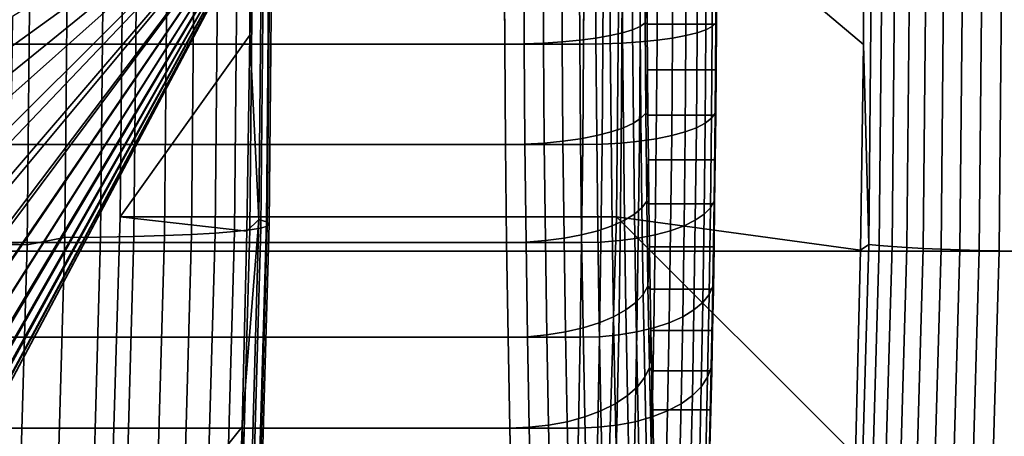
# Model space of a CAD drawing. Header units: metres. Extents: x -22 to 244, y -22 to 22.
# Tile 116 of 146: x 113.99 to 116.135, y -1.3 to -0.393. Entities that reach past the tile are written whole.
import ezdxf

# ---------------------------------------------------------------- set-up
doc = ezdxf.new("R2010")
doc.units = ezdxf.units.M
doc.layers.add('solid_10_151_113_XXX', color=7, linetype='CONTINUOUS')

msp = doc.modelspace()

# ---------------------------------------------------------------- linework, layer by layer
at = {"layer": 'solid_10_151_113_XXX'}
for points in [[(113.89344, -0.508478, 253.565872), (113.891808, -0.386225, 253.612778), (114.597527, 0, 252.447861)], [(113.895515, -0.624961, 253.506561), (113.89344, -0.508478, 253.565872), (114.597527, 0, 252.447861)], [(113.898003, -0.734761, 253.435303), (113.895515, -0.624961, 253.506561), (114.597527, 0, 252.447861)], [(113.900879, -0.836387, 253.353058), (113.898003, -0.734761, 253.435303), (114.597527, 0, 252.447861)], [(113.904106, -0.928919, 253.26059), (113.900879, -0.836387, 253.353058), (114.597527, 0, 252.447861)], [(113.907654, -1.011288, 253.158936), (113.904106, -0.928919, 253.26059), (114.597527, 0, 252.447861)], [(113.911484, -1.082511, 253.049316), (113.907654, -1.011288, 253.158936), (114.597527, 0, 252.447861)], [(113.915558, -1.141961, 252.932709), (113.911484, -1.082511, 253.049316), (114.597527, 0, 252.447861)], [(113.919815, -1.188801, 252.81076), (113.915558, -1.141961, 252.932709), (114.597527, 0, 252.447861)], [(113.924225, -1.222692, 252.684357), (113.919815, -1.188801, 252.81076), (114.597527, 0, 252.447861)], [(113.928734, -1.243148, 252.555283), (113.924225, -1.222692, 252.684357), (114.597527, 0, 252.447861)], [(113.933296, -1.25, 252.424667), (113.928734, -1.243148, 252.555283), (114.597527, 0, 252.447861)], [(113.937859, -1.243148, 252.294052), (113.933296, -1.25, 252.424667), (114.597527, 0, 252.447861)], [(113.942368, -1.222692, 252.164978), (113.937859, -1.243148, 252.294052), (114.597527, 0, 252.447861)], [(113.946777, -1.188801, 252.038574), (113.942368, -1.222692, 252.164978), (114.597527, 0, 252.447861)], [(113.951035, -1.141961, 251.916626), (113.946777, -1.188801, 252.038574), (114.597527, 0, 252.447861)], [(113.955109, -1.082511, 251.800018), (113.951035, -1.141961, 251.916626), (114.597527, 0, 252.447861)], [(113.958939, -1.011288, 251.690414), (113.955109, -1.082511, 251.800018), (114.597527, 0, 252.447861)], [(113.962486, -0.928919, 251.588745), (113.958939, -1.011288, 251.690414), (114.597527, 0, 252.447861)], [(113.965714, -0.836387, 251.496277), (113.962486, -0.928919, 251.588745), (114.597527, 0, 252.447861)], [(113.96859, -0.734761, 251.414032), (113.965714, -0.836387, 251.496277), (114.597527, 0, 252.447861)], [(113.971077, -0.624961, 251.342773), (113.96859, -0.734761, 251.414032), (114.597527, 0, 252.447861)], [(113.973145, -0.508478, 251.283463), (113.971077, -0.624961, 251.342773), (114.597527, 0, 252.447861)], [(113.974785, -0.386225, 251.236557), (113.973145, -0.508478, 251.283463), (114.597527, 0, 252.447861)], [(114.096771, 0, 156.707687), (114.088593, -0.867362, 156.730164), (114.006813, -0.883108, 156.696091), (114.015282, 0, 156.672806)], [(114.088593, -0.867362, 156.730164), (114.096771, 0, 156.707687), (114.174873, 0, 156.752014), (114.166702, -0.866539, 156.77446)], [(114.166702, -0.866539, 156.77446), (114.174873, 0, 156.752014), (114.24752, 0, 156.804794), (114.239365, -0.865175, 156.827209)], [(114.239365, -0.865175, 156.827209), (114.24752, 0, 156.804794), (114.313797, 0, 156.865402), (114.305656, -0.863287, 156.887756)], [(114.305656, -0.863287, 156.887756), (114.313797, 0, 156.865402), (114.372864, 0, 156.933044), (114.364746, -0.860898, 156.955338)], [(114.364746, -0.860898, 156.955338), (114.372864, 0, 156.933044), (114.423973, 0, 157.006882), (114.415886, -0.858039, 157.029099)], [(114.415886, -0.858039, 157.029099), (114.423973, 0, 157.006882), (114.466484, 0, 157.085983), (114.458427, -0.854745, 157.108124)], [(114.458427, -0.854745, 157.108124), (114.466484, 0, 157.085983), (114.49987, 0, 157.169342), (114.491844, -0.851059, 157.191391)], [(114.519333, 0, 157.612289), (114.493423, 0, 157.698181), (114.491341, -0.426943, 157.703903)], [(114.51152, -0.828496, 157.633743), (114.519333, 0, 157.612289), (114.491341, -0.426943, 157.703903)], [(114.491844, -0.851059, 157.191391), (114.49987, 0, 157.169342), (114.523697, 0, 157.255936), (114.515709, -0.847026, 157.277878)], [(114.527611, -0.833373, 157.545532), (114.535469, 0, 157.523956), (114.519333, 0, 157.612289), (114.51152, -0.828496, 157.633743)], [(114.515709, -0.847026, 157.277878), (114.523697, 0, 157.255936), (114.537666, 0, 157.344635), (114.529724, -0.842697, 157.36647)], [(114.533707, -0.838127, 157.45607), (114.541611, 0, 157.434357), (114.535469, 0, 157.523956), (114.527611, -0.833373, 157.545532)], [(114.529724, -0.842697, 157.36647), (114.537666, 0, 157.344635), (114.541611, 0, 157.434357), (114.533707, -0.838127, 157.45607)], [(115.830582, 0, 157.386734), (115.828407, -0.447402, 157.392715), (115.298126, 0, 158.849655)], [(115.848053, 0, 157.347656), (115.839584, -0.8827, 157.370926), (115.828407, -0.447402, 157.392715), (115.830582, 0, 157.386734)], [(116.131859, 0, 157.189972), (116.12326, -0.896451, 157.213608), (116.080421, -0.895614, 157.213867), (116.089012, 0, 157.190262)], [(116.174309, 0, 157.195786), (116.165703, -0.896959, 157.219421), (116.12326, -0.896451, 157.213608), (116.131859, 0, 157.189972)], [(97.654114, -0.248373, 150.71991), (97.664635, 0, 150.721664), (114.015282, 0, 156.672806), (114.006813, -0.883108, 156.696091)], [(232.513443, -0.897122, 233.563477), (232.504837, 0, 233.587128), (105.270454, 0, 187.277603), (105.27906, -0.897127, 187.253937)], [(114.217476, 0, 158.456329), (114.209297, -0.822163, 158.478806), (114.491341, -0.426943, 157.703903), (114.493423, 0, 157.698181)], [(115.298126, 0, 158.849655), (115.28994, -0.822342, 158.872147), (114.209297, -0.822163, 158.478806), (114.217476, 0, 158.456329)], [(115.821854, -0.894734, 157.410721), (115.28994, -0.822342, 158.872147), (115.298126, 0, 158.849655), (115.828407, -0.447402, 157.392715)], [(115.870934, 0, 157.311432), (115.862442, -0.885047, 157.334763), (115.839584, -0.8827, 157.370926), (115.848053, 0, 157.347656)], [(115.898743, 0, 157.278839), (115.890228, -0.887298, 157.302231), (115.862442, -0.885047, 157.334763), (115.870934, 0, 157.311432)], [(115.930908, 0, 157.250534), (115.922379, -0.889406, 157.273987), (115.890228, -0.887298, 157.302231), (115.898743, 0, 157.278839)], [(115.966782, 0, 157.227097), (115.958229, -0.891329, 157.250595), (115.922379, -0.889406, 157.273987), (115.930908, 0, 157.250534)], [(116.005623, 0, 157.209015), (115.997055, -0.893026, 157.232559), (115.958229, -0.891329, 157.250595), (115.966782, 0, 157.227097)], [(116.046646, 0, 157.196655), (116.038063, -0.894465, 157.22023), (115.997055, -0.893026, 157.232559), (116.005623, 0, 157.209015)], [(116.089012, 0, 157.190262), (116.080421, -0.895614, 157.213867), (116.038063, -0.894465, 157.22023), (116.046646, 0, 157.196655)], [(115.303596, -0.421805, 254.798279), (115.302605, -0.211755, 254.826706), (115.275734, -0.214828, 254.85994), (115.276741, -0.427927, 254.8311)], [(115.325424, -0.415092, 254.762024), (115.324448, -0.208385, 254.790009), (115.302605, -0.211755, 254.826706), (115.303596, -0.421805, 254.798279)], [(115.341774, -0.407924, 254.723068), (115.340813, -0.204786, 254.750565), (115.324448, -0.208385, 254.790009), (115.325424, -0.415092, 254.762024)], [(115.352318, -0.400449, 254.68222), (115.351379, -0.201034, 254.709213), (115.340813, -0.204786, 254.750565), (115.341774, -0.407924, 254.723068)], [(115.351379, -0.201034, 254.709213), (115.352318, -0.400449, 254.68222), (115.356331, -0.302788, 254.654755), (115.355927, -0.201943, 254.666397)], [(115.466827, -0.211755, 250.123993), (115.465836, -0.421805, 250.152435), (115.441338, -0.427927, 250.117813), (115.442345, -0.214828, 250.088974)], [(115.486053, -0.208385, 250.16214), (115.485077, -0.415092, 250.190125), (115.465836, -0.421805, 250.152435), (115.466827, -0.211755, 250.123993)], [(115.499634, -0.204786, 250.202621), (115.498672, -0.407924, 250.230118), (115.485077, -0.415092, 250.190125), (115.486053, -0.208385, 250.16214)], [(115.507286, -0.201034, 250.244598), (115.50634, -0.400449, 250.271606), (115.498672, -0.407924, 250.230118), (115.499634, -0.204786, 250.202621)], [(115.507286, -0.201034, 250.244598), (115.50843, -0.302779, 250.299286), (115.50634, -0.400449, 250.271606)], [(115.046715, -0.446394, 254.924866), (115.04567, -0.224099, 254.954971), (89.761078, -0.224098, 254.072006), (89.762131, -0.446392, 254.041916)], [(115.21946, -0.224099, 249.978134), (115.218414, -0.446394, 250.008224), (89.933823, -0.446392, 249.125259), (89.934875, -0.224098, 249.095169)], [(115.089111, -0.445857, 254.923401), (115.088058, -0.223829, 254.953461), (115.04567, -0.224099, 254.954971), (115.046715, -0.446394, 254.924866)], [(115.131271, -0.44424, 254.915955), (115.130226, -0.223018, 254.945908), (115.088058, -0.223829, 254.953461), (115.089111, -0.445857, 254.923401)], [(115.171921, -0.441574, 254.902679), (115.170883, -0.221679, 254.932449), (115.130226, -0.223018, 254.945908), (115.131271, -0.44424, 254.915955)], [(115.210228, -0.437913, 254.883835), (115.209198, -0.219842, 254.913361), (115.170883, -0.221679, 254.932449), (115.171921, -0.441574, 254.902679)], [(115.245407, -0.433333, 254.859802), (115.244385, -0.217543, 254.889023), (115.209198, -0.219842, 254.913361), (115.210228, -0.437913, 254.883835)], [(115.261642, -0.223829, 249.98259), (115.260597, -0.445857, 250.01265), (115.218414, -0.446394, 250.008224), (115.21946, -0.224099, 249.978134)], [(115.276741, -0.427927, 254.8311), (115.275734, -0.214828, 254.85994), (115.244385, -0.217543, 254.889023), (115.245407, -0.433333, 254.859802)], [(115.303185, -0.223018, 249.993073), (115.302139, -0.44424, 250.02301), (115.260597, -0.445857, 250.01265), (115.261642, -0.223829, 249.98259)], [(115.342796, -0.221679, 250.009323), (115.341759, -0.441574, 250.039093), (115.302139, -0.44424, 250.02301), (115.303185, -0.223018, 249.993073)], [(115.379692, -0.219842, 250.031052), (115.378654, -0.437913, 250.060562), (115.341759, -0.441574, 250.039093), (115.342796, -0.221679, 250.009323)], [(115.413094, -0.217543, 250.05777), (115.412079, -0.433333, 250.08699), (115.378654, -0.437913, 250.060562), (115.379692, -0.219842, 250.031052)], [(115.442345, -0.214828, 250.088974), (115.441338, -0.427927, 250.117813), (115.412079, -0.433333, 250.08699), (115.413094, -0.217543, 250.05777)], [(97.622581, -0.495513, 150.714645), (97.654114, -0.248373, 150.71991), (114.006813, -0.883108, 156.696091)], [(115.352318, -0.400449, 254.68222), (115.356903, -0.403127, 254.638443), (115.356331, -0.302788, 254.654755)], [(115.356903, -0.403127, 254.638443), (115.507858, -0.403117, 250.315582), (115.50843, -0.302779, 250.299286), (115.356331, -0.302788, 254.654755)], [(115.50634, -0.400449, 250.271606), (115.50843, -0.302779, 250.299286), (115.507858, -0.403117, 250.315582)], [(115.353882, -0.596639, 254.637466), (115.352318, -0.400449, 254.68222), (115.341774, -0.407924, 254.723068), (115.343369, -0.607777, 254.67749)], [(115.352318, -0.400449, 254.68222), (115.353882, -0.596639, 254.637466), (115.357635, -0.502676, 254.617508), (115.356903, -0.403127, 254.638443)], [(115.357635, -0.502676, 254.617508), (115.507126, -0.502665, 250.336517), (115.507858, -0.403117, 250.315582), (115.356903, -0.403127, 254.638443)], [(115.50634, -0.400449, 250.271606), (115.504776, -0.596639, 250.31636), (115.497086, -0.607777, 250.275696), (115.498672, -0.407924, 250.230118)], [(115.50634, -0.400449, 250.271606), (115.507126, -0.502665, 250.336517), (115.504776, -0.596639, 250.31636)], [(115.50634, -0.400449, 250.271606), (115.507858, -0.403117, 250.315582), (115.507126, -0.502665, 250.336517)], [(114.209297, -0.822163, 158.478806), (114.485077, -0.853575, 157.7211), (114.491341, -0.426943, 157.703903)], [(114.51152, -0.828496, 157.633743), (114.491341, -0.426943, 157.703903), (114.485077, -0.853575, 157.7211)], [(115.278412, -0.637581, 254.783264), (115.276741, -0.427927, 254.8311), (115.245407, -0.433333, 254.859802), (115.247101, -0.645636, 254.811386)], [(115.305244, -0.628459, 254.751129), (115.303596, -0.421805, 254.798279), (115.276741, -0.427927, 254.8311), (115.278412, -0.637581, 254.783264)], [(115.327042, -0.618456, 254.715637), (115.325424, -0.415092, 254.762024), (115.303596, -0.421805, 254.798279), (115.305244, -0.628459, 254.751129)], [(115.343369, -0.607777, 254.67749), (115.341774, -0.407924, 254.723068), (115.325424, -0.415092, 254.762024), (115.327042, -0.618456, 254.715637)], [(115.441338, -0.427927, 250.117813), (115.439667, -0.637581, 250.165649), (115.410385, -0.645636, 250.135422), (115.412079, -0.433333, 250.08699)], [(115.465836, -0.421805, 250.152435), (115.464188, -0.628459, 250.19957), (115.439667, -0.637581, 250.165649), (115.441338, -0.427927, 250.117813)], [(115.485077, -0.415092, 250.190125), (115.483459, -0.618456, 250.236511), (115.464188, -0.628459, 250.19957), (115.465836, -0.421805, 250.152435)], [(115.498672, -0.407924, 250.230118), (115.497086, -0.607777, 250.275696), (115.483459, -0.618456, 250.236511), (115.485077, -0.415092, 250.190125)], [(115.048462, -0.665095, 254.874985), (115.046715, -0.446394, 254.924866), (89.762131, -0.446392, 254.041916), (89.76387, -0.665092, 253.992035)], [(115.218414, -0.446394, 250.008224), (115.216667, -0.665095, 250.058105), (89.932083, -0.665092, 249.175156), (89.933823, -0.446392, 249.125259)], [(115.090851, -0.664294, 254.873581), (115.089111, -0.445857, 254.923401), (115.046715, -0.446394, 254.924866), (115.048462, -0.665095, 254.874985)], [(115.133003, -0.661885, 254.866318), (115.131271, -0.44424, 254.915955), (115.089111, -0.445857, 254.923401), (115.090851, -0.664294, 254.873581)], [(115.173645, -0.657913, 254.853333), (115.171921, -0.441574, 254.902679), (115.131271, -0.44424, 254.915955), (115.133003, -0.661885, 254.866318)], [(115.211937, -0.652459, 254.8349), (115.210228, -0.437913, 254.883835), (115.171921, -0.441574, 254.902679), (115.173645, -0.657913, 254.853333)], [(115.247101, -0.645636, 254.811386), (115.245407, -0.433333, 254.859802), (115.210228, -0.437913, 254.883835), (115.211937, -0.652459, 254.8349)], [(115.260597, -0.445857, 250.01265), (115.258858, -0.664294, 250.062469), (115.216667, -0.665095, 250.058105), (115.218414, -0.446394, 250.008224)], [(115.302139, -0.44424, 250.02301), (115.3004, -0.661885, 250.072662), (115.258858, -0.664294, 250.062469), (115.260597, -0.445857, 250.01265)], [(115.341759, -0.441574, 250.039093), (115.340034, -0.657913, 250.08844), (115.3004, -0.661885, 250.072662), (115.302139, -0.44424, 250.02301)], [(115.378654, -0.437913, 250.060562), (115.376945, -0.652459, 250.109512), (115.340034, -0.657913, 250.08844), (115.341759, -0.441574, 250.039093)], [(115.412079, -0.433333, 250.08699), (115.410385, -0.645636, 250.135422), (115.376945, -0.652459, 250.109512), (115.378654, -0.437913, 250.060562)], [(115.839584, -0.8827, 157.370926), (115.821854, -0.894734, 157.410721), (115.828407, -0.447402, 157.392715)], [(97.570267, -0.739165, 150.70578), (97.622581, -0.495513, 150.714645), (114.006813, -0.883108, 156.696091)], [(115.353882, -0.596639, 254.637466), (115.358528, -0.60123, 254.59198), (115.357635, -0.502676, 254.617508)], [(115.358528, -0.60123, 254.59198), (115.506241, -0.60122, 250.362061), (115.507126, -0.502665, 250.336517), (115.357635, -0.502676, 254.617508)], [(115.504776, -0.596639, 250.31636), (115.507126, -0.502665, 250.336517), (115.506241, -0.60122, 250.362061)], [(115.356049, -0.788026, 254.575317), (115.353882, -0.596639, 254.637466), (115.343369, -0.607777, 254.67749), (115.345581, -0.802737, 254.614182)], [(115.353882, -0.596639, 254.637466), (115.356049, -0.788026, 254.575317), (115.359573, -0.698414, 254.561935), (115.358528, -0.60123, 254.59198)], [(115.504776, -0.596639, 250.31636), (115.502609, -0.788026, 250.378494), (115.494873, -0.802737, 250.339005), (115.497086, -0.607777, 250.275696)], [(115.504776, -0.596639, 250.31636), (115.505188, -0.698405, 250.39209), (115.502609, -0.788026, 250.378494)], [(115.504776, -0.596639, 250.31636), (115.506241, -0.60122, 250.362061), (115.505188, -0.698405, 250.39209)], [(115.329292, -0.816842, 254.651215), (115.327042, -0.618456, 254.715637), (115.305244, -0.628459, 254.751129), (115.307533, -0.830053, 254.685669)], [(115.345581, -0.802737, 254.614182), (115.343369, -0.607777, 254.67749), (115.327042, -0.618456, 254.715637), (115.329292, -0.816842, 254.651215)], [(115.359573, -0.698414, 254.561935), (115.505188, -0.698405, 250.39209), (115.506241, -0.60122, 250.362061), (115.358528, -0.60123, 254.59198)], [(115.483459, -0.618456, 250.236511), (115.481209, -0.816842, 250.300934), (115.461906, -0.830053, 250.26503), (115.464188, -0.628459, 250.19957)], [(115.497086, -0.607777, 250.275696), (115.494873, -0.802737, 250.339005), (115.481209, -0.816842, 250.300934), (115.483459, -0.618456, 250.236511)], [(115.280731, -0.842101, 254.716858), (115.278412, -0.637581, 254.783264), (115.247101, -0.645636, 254.811386), (115.249443, -0.852739, 254.744125)], [(115.307533, -0.830053, 254.685669), (115.305244, -0.628459, 254.751129), (115.278412, -0.637581, 254.783264), (115.280731, -0.842101, 254.716858)], [(115.439667, -0.637581, 250.165649), (115.437347, -0.842101, 250.232056), (115.408035, -0.852739, 250.202667), (115.410385, -0.645636, 250.135422)], [(115.464188, -0.628459, 250.19957), (115.461906, -0.830053, 250.26503), (115.437347, -0.842101, 250.232056), (115.439667, -0.637581, 250.165649)], [(115.093262, -0.877383, 254.804382), (115.090851, -0.664294, 254.873581), (115.048462, -0.665095, 254.874985), (115.05088, -0.878441, 254.80571)], [(115.135414, -0.874201, 254.797363), (115.133003, -0.661885, 254.866318), (115.090851, -0.664294, 254.873581), (115.093262, -0.877383, 254.804382)], [(115.176041, -0.868955, 254.784805), (115.173645, -0.657913, 254.853333), (115.133003, -0.661885, 254.866318), (115.135414, -0.874201, 254.797363)], [(115.21431, -0.861752, 254.766937), (115.211937, -0.652459, 254.8349), (115.173645, -0.657913, 254.853333), (115.176041, -0.868955, 254.784805)], [(115.249443, -0.852739, 254.744125), (115.247101, -0.645636, 254.811386), (115.211937, -0.652459, 254.8349), (115.21431, -0.861752, 254.766937)], [(115.258858, -0.664294, 250.062469), (115.256439, -0.877383, 250.131668), (115.214249, -0.878441, 250.12738), (115.216667, -0.665095, 250.058105)], [(115.3004, -0.661885, 250.072662), (115.297997, -0.874201, 250.141602), (115.256439, -0.877383, 250.131668), (115.258858, -0.664294, 250.062469)], [(115.340034, -0.657913, 250.08844), (115.337646, -0.868955, 250.156982), (115.297997, -0.874201, 250.141602), (115.3004, -0.661885, 250.072662)], [(115.376945, -0.652459, 250.109512), (115.374573, -0.861752, 250.177475), (115.337646, -0.868955, 250.156982), (115.340034, -0.657913, 250.08844)], [(115.410385, -0.645636, 250.135422), (115.408035, -0.852739, 250.202667), (115.374573, -0.861752, 250.177475), (115.376945, -0.652459, 250.109512)], [(115.05088, -0.878441, 254.80571), (115.048462, -0.665095, 254.874985), (89.76387, -0.665092, 253.992035), (89.766289, -0.878437, 253.922745)], [(115.216667, -0.665095, 250.058105), (115.214249, -0.878441, 250.12738), (89.929665, -0.878437, 249.244431), (89.932083, -0.665092, 249.175156)], [(115.356049, -0.788026, 254.575317), (115.360779, -0.794052, 254.527466), (115.359573, -0.698414, 254.561935)], [(115.360779, -0.794052, 254.527466), (115.503983, -0.794044, 250.426559), (115.505188, -0.698405, 250.39209), (115.359573, -0.698414, 254.561935)], [(115.502609, -0.788026, 250.378494), (115.505188, -0.698405, 250.39209), (115.503983, -0.794044, 250.426559)], [(97.570267, -0.739165, 150.70578), (114.006813, -0.883108, 156.696091), (113.981415, -1.763437, 156.765869), (97.497383, -0.978224, 150.693146)], [(115.35881, -0.973069, 254.496277), (115.356049, -0.788026, 254.575317), (115.345581, -0.802737, 254.614182), (115.348389, -0.991234, 254.533661)], [(115.356049, -0.788026, 254.575317), (115.35881, -0.973069, 254.496277), (115.362137, -0.887979, 254.488617), (115.360779, -0.794052, 254.527466)], [(115.502609, -0.788026, 250.378494), (115.499847, -0.973069, 250.45755), (115.492058, -0.991234, 250.419525), (115.494873, -0.802737, 250.339005)], [(115.502609, -0.788026, 250.378494), (115.502632, -0.887971, 250.465408), (115.499847, -0.973069, 250.45755)], [(115.502609, -0.788026, 250.378494), (115.503983, -0.794044, 250.426559), (115.502632, -0.887971, 250.465408)], [(115.348389, -0.991234, 254.533661), (115.345581, -0.802737, 254.614182), (115.329292, -0.816842, 254.651215), (115.332153, -1.008651, 254.569275)], [(115.362137, -0.887979, 254.488617), (115.502632, -0.887971, 250.465408), (115.503983, -0.794044, 250.426559), (115.360779, -0.794052, 254.527466)], [(115.494873, -0.802737, 250.339005), (115.492058, -0.991234, 250.419525), (115.478348, -1.008651, 250.382858), (115.481209, -0.816842, 250.300934)], [(114.209297, -0.822163, 158.478806), (114.184761, -1.642162, 158.546219), (114.474648, -1.279876, 157.749756), (114.485077, -0.853575, 157.7211)], [(115.28994, -0.822342, 158.872147), (115.265411, -1.641941, 158.939529), (114.184761, -1.642162, 158.546219), (114.209297, -0.822163, 158.478806)], [(114.51152, -0.828496, 157.633743), (114.485077, -0.853575, 157.7211), (114.474648, -1.279876, 157.749756)], [(114.488113, -1.654477, 157.698059), (114.51152, -0.828496, 157.633743), (114.474648, -1.279876, 157.749756)], [(114.504066, -1.664216, 157.610229), (114.527611, -0.833373, 157.545532), (114.51152, -0.828496, 157.633743), (114.488113, -1.654477, 157.698059)], [(114.510025, -1.673708, 157.521133), (114.533707, -0.838127, 157.45607), (114.527611, -0.833373, 157.545532), (114.504066, -1.664216, 157.610229)], [(115.795654, -1.787918, 157.482712), (115.265411, -1.641941, 158.939529), (115.28994, -0.822342, 158.872147), (115.810936, -1.341746, 157.440704)], [(115.31044, -1.024964, 254.602417), (115.307533, -0.830053, 254.685669), (115.280731, -0.842101, 254.716858), (115.283684, -1.03984, 254.632385)], [(115.821854, -0.894734, 157.410721), (115.810936, -1.341746, 157.440704), (115.28994, -0.822342, 158.872147)], [(115.332153, -1.008651, 254.569275), (115.329292, -0.816842, 254.651215), (115.307533, -0.830053, 254.685669), (115.31044, -1.024964, 254.602417)], [(115.461906, -0.830053, 250.26503), (115.459, -1.024964, 250.348297), (115.434395, -1.03984, 250.316528), (115.437347, -0.842101, 250.232056)], [(115.481209, -0.816842, 250.300934), (115.478348, -1.008651, 250.382858), (115.459, -1.024964, 250.348297), (115.461906, -0.830053, 250.26503)], [(114.39164, -1.713472, 157.095718), (114.415886, -0.858039, 157.029099), (114.458427, -0.854745, 157.108124), (114.43428, -1.706895, 157.174469)], [(114.43428, -1.706895, 157.174469), (114.458427, -0.854745, 157.108124), (114.491844, -0.851059, 157.191391), (114.467796, -1.699533, 157.257462)], [(114.467796, -1.699533, 157.257462), (114.491844, -0.851059, 157.191391), (114.515709, -0.847026, 157.277878), (114.491776, -1.691479, 157.343628)], [(114.491776, -1.691479, 157.343628), (114.515709, -0.847026, 157.277878), (114.529724, -0.842697, 157.36647), (114.505913, -1.682834, 157.431885)], [(114.505913, -1.682834, 157.431885), (114.529724, -0.842697, 157.36647), (114.533707, -0.838127, 157.45607), (114.510025, -1.673708, 157.521133)], [(115.252434, -1.052977, 254.6586), (115.249443, -0.852739, 254.744125), (115.21431, -0.861752, 254.766937), (115.217323, -1.064106, 254.680496)], [(115.283684, -1.03984, 254.632385), (115.280731, -0.842101, 254.716858), (115.249443, -0.852739, 254.744125), (115.252434, -1.052977, 254.6586)], [(115.408035, -0.852739, 250.202667), (115.405052, -1.052977, 250.288208), (115.371559, -1.064106, 250.263901), (115.374573, -0.861752, 250.177475)], [(115.437347, -0.842101, 250.232056), (115.434395, -1.03984, 250.316528), (115.405052, -1.052977, 250.288208), (115.408035, -0.852739, 250.202667)], [(115.053955, -1.084714, 254.71759), (115.05088, -0.878441, 254.80571), (89.766289, -0.878437, 253.922745), (89.769371, -1.08471, 253.834641)], [(115.214249, -0.878441, 250.12738), (115.211174, -1.084714, 250.2155), (89.926582, -1.08471, 249.332535), (89.929665, -0.878437, 249.244431)], [(114.088593, -0.867362, 156.730164), (114.064087, -1.732089, 156.797485), (113.981415, -1.763437, 156.765869), (114.006813, -0.883108, 156.696091)], [(114.064087, -1.732089, 156.797485), (114.088593, -0.867362, 156.730164), (114.166702, -0.866539, 156.77446), (114.14222, -1.730447, 156.841721)], [(114.14222, -1.730447, 156.841721), (114.166702, -0.866539, 156.77446), (114.239365, -0.865175, 156.827209), (114.21492, -1.727723, 156.894363)], [(114.21492, -1.727723, 156.894363), (114.239365, -0.865175, 156.827209), (114.305656, -0.863287, 156.887756), (114.281265, -1.723953, 156.954773)], [(114.281265, -1.723953, 156.954773), (114.305656, -0.863287, 156.887756), (114.364746, -0.860898, 156.955338), (114.340424, -1.719182, 157.022171)], [(114.340424, -1.719182, 157.022171), (114.364746, -0.860898, 156.955338), (114.415886, -0.858039, 157.029099), (114.39164, -1.713472, 157.095718)], [(115.096336, -1.083408, 254.71637), (115.093262, -0.877383, 254.804382), (115.05088, -0.878441, 254.80571), (115.053955, -1.084714, 254.71759)], [(115.138474, -1.079479, 254.709686), (115.135414, -0.874201, 254.797363), (115.093262, -0.877383, 254.804382), (115.096336, -1.083408, 254.71637)], [(115.179077, -1.073001, 254.697632), (115.176041, -0.868955, 254.784805), (115.135414, -0.874201, 254.797363), (115.138474, -1.079479, 254.709686)], [(115.217323, -1.064106, 254.680496), (115.21431, -0.861752, 254.766937), (115.176041, -0.868955, 254.784805), (115.179077, -1.073001, 254.697632)], [(115.256439, -0.877383, 250.131668), (115.253365, -1.083408, 250.219681), (115.211174, -1.084714, 250.2155), (115.214249, -0.878441, 250.12738)], [(115.297997, -0.874201, 250.141602), (115.294937, -1.079479, 250.229294), (115.253365, -1.083408, 250.219681), (115.256439, -0.877383, 250.131668)], [(115.337646, -0.868955, 250.156982), (115.334602, -1.073001, 250.244141), (115.294937, -1.079479, 250.229294), (115.297997, -0.874201, 250.141602)], [(115.374573, -0.861752, 250.177475), (115.371559, -1.064106, 250.263901), (115.334602, -1.073001, 250.244141), (115.337646, -0.868955, 250.156982)], [(232.539246, -1.791403, 233.492584), (232.513443, -0.897122, 233.563477), (105.27906, -0.897127, 187.253937), (105.304863, -1.791432, 187.18306)], [(115.35881, -0.973069, 254.496277), (115.36364, -0.97997, 254.445496), (115.362137, -0.887979, 254.488617)], [(115.36364, -0.97997, 254.445496), (115.501122, -0.979961, 250.50853), (115.502632, -0.887971, 250.465408), (115.362137, -0.887979, 254.488617)], [(115.499847, -0.973069, 250.45755), (115.502632, -0.887971, 250.465408), (115.501122, -0.979961, 250.50853)], [(115.839584, -0.8827, 157.370926), (115.814201, -1.762623, 157.440674), (115.810936, -1.341746, 157.440704), (115.821854, -0.894734, 157.410721)], [(115.862442, -0.885047, 157.334763), (115.83699, -1.76731, 157.404694), (115.814201, -1.762623, 157.440674), (115.839584, -0.8827, 157.370926)], [(115.890228, -0.887298, 157.302231), (115.864708, -1.771805, 157.372345), (115.83699, -1.76731, 157.404694), (115.862442, -0.885047, 157.334763)], [(115.922379, -0.889406, 157.273987), (115.896797, -1.776014, 157.344254), (115.864708, -1.771805, 157.372345), (115.890228, -0.887298, 157.302231)], [(115.958229, -0.891329, 157.250595), (115.932594, -1.779853, 157.32103), (115.896797, -1.776014, 157.344254), (115.922379, -0.889406, 157.273987)], [(115.997055, -0.893026, 157.232559), (115.971375, -1.783243, 157.303131), (115.932594, -1.779853, 157.32103), (115.958229, -0.891329, 157.250595)], [(116.038063, -0.894465, 157.22023), (116.012344, -1.786115, 157.290909), (115.971375, -1.783243, 157.303131), (115.997055, -0.893026, 157.232559)], [(116.080421, -0.895614, 157.213867), (116.054665, -1.78841, 157.284637), (116.012344, -1.786115, 157.290909), (116.038063, -0.894465, 157.22023)], [(116.12326, -0.896451, 157.213608), (116.097481, -1.790082, 157.284439), (116.054665, -1.78841, 157.284637), (116.080421, -0.895614, 157.213867)], [(116.165703, -0.896959, 157.219421), (116.139908, -1.791096, 157.290298), (116.097481, -1.790082, 157.284439), (116.12326, -0.896451, 157.213608)], [(115.362137, -1.150276, 254.40097), (115.35881, -0.973069, 254.496277), (115.348389, -0.991234, 254.533661), (115.351784, -1.17175, 254.436584)], [(115.35881, -0.973069, 254.496277), (115.362137, -1.150276, 254.40097), (115.365295, -1.069883, 254.398178), (115.36364, -0.97997, 254.445496)], [(115.365295, -1.069883, 254.398178), (115.499474, -1.069874, 250.555862), (115.501122, -0.979961, 250.50853), (115.36364, -0.97997, 254.445496)], [(115.499847, -0.973069, 250.45755), (115.496521, -1.150276, 250.552841), (115.48867, -1.17175, 250.516617), (115.492058, -0.991234, 250.419525)], [(115.499847, -0.973069, 250.45755), (115.499474, -1.069874, 250.555862), (115.496521, -1.150276, 250.552841)], [(115.499847, -0.973069, 250.45755), (115.501122, -0.979961, 250.50853), (115.499474, -1.069874, 250.555862)], [(115.351784, -1.17175, 254.436584), (115.348389, -0.991234, 254.533661), (115.332153, -1.008651, 254.569275), (115.335602, -1.192338, 254.47049)], [(115.492058, -0.991234, 250.419525), (115.48867, -1.17175, 250.516617), (115.474899, -1.192338, 250.481644), (115.478348, -1.008651, 250.382858)], [(115.313942, -1.211622, 254.502029), (115.31044, -1.024964, 254.602417), (115.283684, -1.03984, 254.632385), (115.287239, -1.229208, 254.530548)], [(115.335602, -1.192338, 254.47049), (115.332153, -1.008651, 254.569275), (115.31044, -1.024964, 254.602417), (115.313942, -1.211622, 254.502029)], [(115.459, -1.024964, 250.348297), (115.45549, -1.211622, 250.448669), (115.43084, -1.229208, 250.418365), (115.434395, -1.03984, 250.316528)], [(115.478348, -1.008651, 250.382858), (115.474899, -1.192338, 250.481644), (115.45549, -1.211622, 250.448669), (115.459, -1.024964, 250.348297)], [(115.287239, -1.229208, 254.530548), (115.283684, -1.03984, 254.632385), (115.252434, -1.052977, 254.6586), (115.256035, -1.244737, 254.555466)], [(115.434395, -1.03984, 250.316528), (115.43084, -1.229208, 250.418365), (115.401451, -1.244737, 250.391327), (115.405052, -1.052977, 250.288208)], [(115.220963, -1.257893, 254.576279), (115.217323, -1.064106, 254.680496), (115.179077, -1.073001, 254.697632), (115.182747, -1.268407, 254.592545)], [(115.256035, -1.244737, 254.555466), (115.252434, -1.052977, 254.6586), (115.217323, -1.064106, 254.680496), (115.220963, -1.257893, 254.576279)], [(115.371559, -1.064106, 250.263901), (115.36792, -1.257893, 250.368118), (115.330933, -1.268407, 250.349228), (115.334602, -1.073001, 250.244141)], [(115.362137, -1.150276, 254.40097), (115.367088, -1.157565, 254.346725), (115.365295, -1.069883, 254.398178)], [(115.367088, -1.157565, 254.346725), (115.497673, -1.157556, 250.607315), (115.499474, -1.069874, 250.555862), (115.365295, -1.069883, 254.398178)], [(115.405052, -1.052977, 250.288208), (115.401451, -1.244737, 250.391327), (115.36792, -1.257893, 250.368118), (115.371559, -1.064106, 250.263901)], [(115.496521, -1.150276, 250.552841), (115.499474, -1.069874, 250.555862), (115.497673, -1.157556, 250.607315)], [(115.057663, -1.282254, 254.611359), (115.053955, -1.084714, 254.71759), (89.769371, -1.08471, 253.834641), (89.773079, -1.282249, 253.728409)], [(115.211174, -1.084714, 250.2155), (115.207466, -1.282254, 250.321732), (89.922874, -1.282249, 249.438782), (89.926582, -1.08471, 249.332535)], [(115.100044, -1.28071, 254.61026), (115.096336, -1.083408, 254.71637), (115.053955, -1.084714, 254.71759), (115.057663, -1.282254, 254.611359)], [(115.142166, -1.276065, 254.603958), (115.138474, -1.079479, 254.709686), (115.096336, -1.083408, 254.71637), (115.100044, -1.28071, 254.61026)], [(115.182747, -1.268407, 254.592545), (115.179077, -1.073001, 254.697632), (115.138474, -1.079479, 254.709686), (115.142166, -1.276065, 254.603958)], [(115.253365, -1.083408, 250.219681), (115.249657, -1.28071, 250.32579), (115.207466, -1.282254, 250.321732), (115.211174, -1.084714, 250.2155)], [(115.294937, -1.079479, 250.229294), (115.291245, -1.276065, 250.335022), (115.249657, -1.28071, 250.32579), (115.253365, -1.083408, 250.219681)], [(115.334602, -1.073001, 250.244141), (115.330933, -1.268407, 250.349228), (115.291245, -1.276065, 250.335022), (115.294937, -1.079479, 250.229294)], [(115.366013, -1.318223, 254.290176), (115.362137, -1.150276, 254.40097), (115.351784, -1.17175, 254.436584), (115.355721, -1.342831, 254.323715)], [(115.366013, -1.318223, 254.290176), (115.367088, -1.157565, 254.346725), (115.362137, -1.150276, 254.40097)], [(115.366013, -1.318223, 254.290176), (115.369026, -1.242749, 254.291275), (115.367088, -1.157565, 254.346725)], [(115.369026, -1.242749, 254.291275), (115.495735, -1.242741, 250.66275), (115.497673, -1.157556, 250.607315), (115.367088, -1.157565, 254.346725)], [(115.496521, -1.150276, 250.552841), (115.492653, -1.318223, 250.663635), (115.484726, -1.342831, 250.629471), (115.48867, -1.17175, 250.516617)], [(115.496521, -1.150276, 250.552841), (115.495735, -1.242741, 250.66275), (115.492653, -1.318223, 250.663635)], [(115.496521, -1.150276, 250.552841), (115.497673, -1.157556, 250.607315), (115.495735, -1.242741, 250.66275)], [(115.355721, -1.342831, 254.323715), (115.351784, -1.17175, 254.436584), (115.335602, -1.192338, 254.47049), (115.339615, -1.366426, 254.355652)], [(115.48867, -1.17175, 250.516617), (115.484726, -1.342831, 250.629471), (115.470886, -1.366426, 250.596497), (115.474899, -1.192338, 250.481644)], [(115.339615, -1.366426, 254.355652), (115.335602, -1.192338, 254.47049), (115.313942, -1.211622, 254.502029), (115.318016, -1.388525, 254.38533)], [(115.474899, -1.192338, 250.481644), (115.470886, -1.366426, 250.596497), (115.451416, -1.388525, 250.565384), (115.45549, -1.211622, 250.448669)], [(115.318016, -1.388525, 254.38533), (115.313942, -1.211622, 254.502029), (115.287239, -1.229208, 254.530548), (115.291374, -1.408679, 254.412155)], [(115.45549, -1.211622, 250.448669), (115.451416, -1.388525, 250.565384), (115.426704, -1.408679, 250.536758), (115.43084, -1.229208, 250.418365)], [(115.291374, -1.408679, 254.412155), (115.287239, -1.229208, 254.530548), (115.256035, -1.244737, 254.555466), (115.260223, -1.426476, 254.435577)], [(115.366013, -1.318223, 254.290176), (115.371101, -1.3253, 254.231964), (115.369026, -1.242749, 254.291275)], [(115.371101, -1.3253, 254.231964), (115.493668, -1.325292, 250.722076), (115.495735, -1.242741, 250.66275), (115.369026, -1.242749, 254.291275)], [(115.43084, -1.229208, 250.418365), (115.426704, -1.408679, 250.536758), (115.397263, -1.426476, 250.511215), (115.401451, -1.244737, 250.391327)], [(115.492653, -1.318223, 250.663635), (115.495735, -1.242741, 250.66275), (115.493668, -1.325292, 250.722076)], [(115.225197, -1.441552, 254.455124), (115.220963, -1.257893, 254.576279), (115.182747, -1.268407, 254.592545), (115.187019, -1.453601, 254.470383)], [(115.260223, -1.426476, 254.435577), (115.256035, -1.244737, 254.555466), (115.220963, -1.257893, 254.576279), (115.225197, -1.441552, 254.455124)], [(115.36792, -1.257893, 250.368118), (115.363686, -1.441552, 250.489288), (115.326668, -1.453601, 250.47139), (115.330933, -1.268407, 250.349228)], [(115.401451, -1.244737, 250.391327), (115.397263, -1.426476, 250.511215), (115.363686, -1.441552, 250.489288), (115.36792, -1.257893, 250.368118)], [(115.061981, -1.46947, 254.487854), (115.057663, -1.282254, 254.611359), (89.773079, -1.282249, 253.728409), (89.77739, -1.469464, 253.604904)], [(115.207466, -1.282254, 250.321732), (115.203148, -1.46947, 250.445236), (89.918564, -1.469464, 249.562286), (89.922874, -1.282249, 249.438782)], [(114.184761, -1.642162, 158.546219), (114.46006, -1.70508, 157.789856), (114.474648, -1.279876, 157.749756)], [(114.488113, -1.654477, 157.698059), (114.474648, -1.279876, 157.749756), (114.46006, -1.70508, 157.789856)], [(115.104347, -1.4677, 254.486908), (115.100044, -1.28071, 254.61026), (115.057663, -1.282254, 254.611359), (115.061981, -1.46947, 254.487854)], [(115.146461, -1.462377, 254.481049), (115.142166, -1.276065, 254.603958), (115.100044, -1.28071, 254.61026), (115.104347, -1.4677, 254.486908)], [(115.187019, -1.453601, 254.470383), (115.182747, -1.268407, 254.592545), (115.142166, -1.276065, 254.603958), (115.146461, -1.462377, 254.481049)], [(115.249657, -1.28071, 250.32579), (115.245354, -1.4677, 250.449142), (115.203148, -1.46947, 250.445236), (115.207466, -1.282254, 250.321732)], [(115.291245, -1.276065, 250.335022), (115.286949, -1.462377, 250.457916), (115.245354, -1.4677, 250.449142), (115.249657, -1.28071, 250.32579)], [(115.330933, -1.268407, 250.349228), (115.326668, -1.453601, 250.47139), (115.286949, -1.462377, 250.457916), (115.291245, -1.276065, 250.335022)]]:
    msp.add_3dface(points, dxfattribs=at)

doc.saveas('drawing.dxf')
